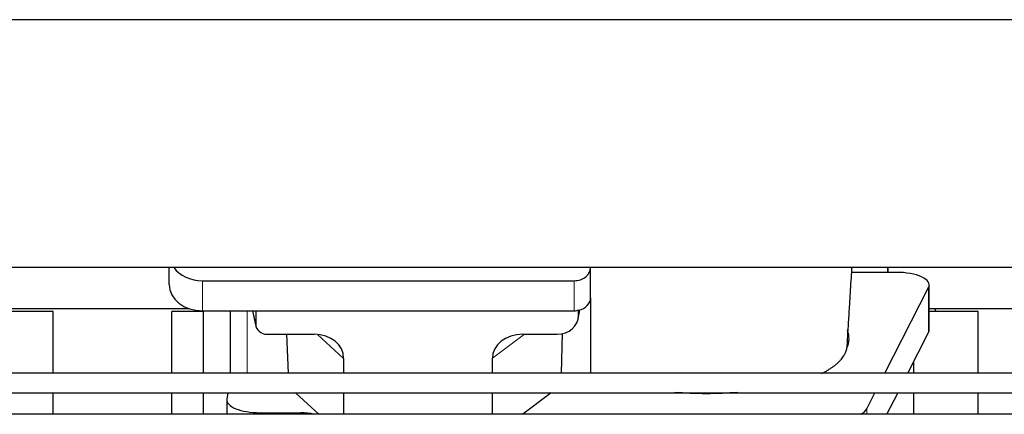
# Model space of a CAD drawing. Header units: inches. Extents: x 0 to 23760, y -13 to 16800.
# Tile 48 of 247: x 5367 to 5963, y 6813 to 7052. Entities that reach past the tile are written whole.
import ezdxf

# ---------------------------------------------------------------- set-up
doc = ezdxf.new("R2010")
doc.units = ezdxf.units.IN
doc.layers.add('254', color=7, linetype='Continuous', true_color=0xffffff)

msp = doc.modelspace()

# ---------------------------------------------------------------- linework, layer by layer
at = {"layer": '254', "color": 2, "linetype": 'Continuous', "lineweight": 25}
for p, q in [((7689.615, 7051.893), (3210.124, 7051.893)), ((7689.615, 6901.892), (3179.115, 6901.892)), ((5457.168, 6891.518), (5457.168, 6901.891)), ((5712.168, 6901.845), (5712.168, 6901.892)), ((5712.168, 6883.584), (5712.168, 6901.845)), ((5892.118, 6901.893), (5892.118, 6898.953)), ((5892.118, 6898.953), (5892.118, 6901.892)), ((5892.118, 6898.953), (5870.243, 6898.953)), ((5897.139, 6898.953), (5892.118, 6898.953)), ((5477.168, 6893.911), (5702.168, 6893.911)), ((5890.353, 6837.915), (5916.77, 6889.837)), ((5917.139, 6864.045), (5917.139, 6891.299)), ((5712.168, 6883.586), (5712.168, 6837.915)), ((5386.775, 6875.266), (5357.139, 6875.266)), ((5357.14, 6877.006), (5469.074, 6877.006)), ((5386.775, 6837.912), (5386.775, 6875.266)), ((5477.775, 6875.266), (5458.775, 6875.266)), ((5458.775, 6837.912), (5458.775, 6875.266)), ((5477.168, 6875.65), (5702.168, 6875.65)), ((5477.775, 6837.913), (5477.775, 6875.649)), ((5494.101, 6875.652), (5494.101, 6837.915)), ((5507.512, 6875.65), (5509.617, 6866.408)), ((5509.478, 6875.65), (5509.478, 6867.639)), ((5704.673, 6870.883), (5705.758, 6876.179)), ((5704.883, 6872.95), (5704.883, 6876.246)), ((5946.775, 6875.266), (5917.139, 6875.266)), ((5917.14, 6877.006), (6029.074, 6877.006)), ((5946.775, 6837.912), (5946.775, 6875.266)), ((5516.452, 6861.454), (5544.913, 6861.454)), ((5528.165, 6861.453), (5529.089, 6837.914)), ((5671.081, 6861.454), (5691.932, 6861.454)), ((5695.052, 6861.79), (5694.353, 6837.914)), ((5904.219, 6837.914), (5916.77, 6862.582)), ((5562.708, 6846.824), (5562.708, 6837.913)), ((5652.744, 6837.913), (5652.744, 6846.918)), ((5907.775, 6837.913), (5907.775, 6844.901)), ((5386.775, 6813.078), (5386.775, 6825.914)), ((5458.775, 6813.078), (5458.775, 6825.914)), ((5477.775, 6813.078), (5477.775, 6825.915)), ((5492.685, 6825.914), (5492.03, 6822.152)), ((5547.727, 6813.077), (5533.828, 6825.913)), ((5562.708, 6825.913), (5562.708, 6813.076)), ((5652.744, 6813.076), (5652.744, 6825.913)), ((5688.261, 6825.914), (5671.168, 6813.077)), ((5879.381, 6816.35), (5884.247, 6825.915)), ((5891.583, 6813.077), (5898.113, 6825.913)), ((5907.775, 6813.078), (5907.775, 6825.915)), ((5946.775, 6813.078), (5946.775, 6825.914)), ((5491.985, 6821.643), (5491.985, 6813.076)), ((5511.985, 6813.989), (5536.82, 6813.989))]:
    msp.add_line(p, q, dxfattribs=at)
at = {"layer": '254', "color": 110, "linetype": 'Continuous', "lineweight": 13}
for p, q in [((5477.168, 6875.65), (5477.168, 6893.911)), ((5702.168, 6875.65), (5702.168, 6893.911)), ((5916.77, 6889.837), (5916.77, 6862.582)), ((5504.309, 6837.914), (5504.309, 6875.65)), ((5507.654, 6875.65), (5509.478, 6867.639)), ((5704.883, 6872.95), (5705.531, 6876.113)), ((5562.708, 6846.824), (5546.97, 6861.359)), ((5672.099, 6861.454), (5652.744, 6846.918)), ((5511.985, 6813.989), (5511.985, 6813.077)), ((5536.82, 6813.989), (5536.82, 6813.077)), ((5879.381, 6816.35), (5879.381, 6813.076))]:
    msp.add_line(p, q, dxfattribs=at)
at = {"layer": '254', "color": 2, "linetype": 'Continuous', "lineweight": 25}
for centre, major_axis, ratio, start_param, end_param in [((5477.168, 6909.779), (-20, 0), 0.7933958, 0.5202527, 1.5707963), ((5702.168, 6901.845), (-10, 0), 0.7933958, 1.5707963, 3.1415927), ((5897.139, 6891.299), (-20, 0), 0.3826834, 2.9492947, 4.712389), ((5477.168, 6891.518), (-20, 0), 0.7933958, 0, 1.5707963), ((5702.168, 6883.584), (-10, 0), 0.7933958, 1.8474697, 3.1415927), ((5691.843, 6873.029), (13.036, -0.373), 0.8874794, 4.7446027, 6.3085613), ((5702.168, 6883.584), (-10, 0), 0.7933958, 1.5707963, 1.7425489), ((5702.168, 6896.443), (0, -20.985), 0.4765235, 0.1717525, 0.2749449), ((5702.775, 6779.109), (-244, 0), 0.8870108, 3.6019342, 3.6108681), ((5516.505, 6867.687), (-7.024, -0.222), 0.8867966, 6.2551969, 7.8183965), ((5544.296, 6846.317), (-18.368, -1.548), 0.8197595, 3.0726, 4.6099191), ((5671.838, 6846.317), (19.053, -1.602), 0.7899984, 1.6768142, 3.2079098), ((5782.118, 6858.771), (-86.5, 0), 0.3826834, 2.9725041, 3.2916257), ((5897.139, 6864.045), (-20, 0), 0.3826834, 2.9492947, 3.1416097), ((5782.118, 6858.771), (-86.5, 0), 0.3826834, 1.3483772, 1.7943795), ((5511.985, 6821.643), (-20, 0), 0.3826834, 6.216629, 7.8539816), ((5536.82, 6808.249), (15, 0), 0.3826834, 1.0281532, 1.5707963), ((5859.75, 6817.813), (-20, 0), 0.3826834, 2.4641063, 2.9492947)]:
    msp.add_ellipse(centre, major_axis=major_axis, ratio=ratio, start_param=start_param, end_param=end_param, dxfattribs=at)
for points, knots in [([(5867.615, 6856.015), (5867.666, 6856.914), (5867.908, 6861.126), (5868.372, 6868.887), (5868.949, 6878.218), (5869.479, 6886.612), (5869.92, 6893.727), (5870.236, 6898.821), (5870.405, 6901.531), (5870.427, 6901.891)], [0, 0, 0, 0, 0.061061, 0.2853456, 0.5186589, 0.6735937, 0.826672, 0.9769431, 1, 1, 1, 1]), ([(5867.428, 6853.76), (5867.466, 6853.976), (5867.498, 6854.191), (5867.549, 6854.622), (5867.587, 6855.053), (5867.602, 6855.484), (5867.609, 6855.807), (5867.61, 6855.914), (5867.612, 6856.021)], [0, 0, 0, 0, 0.2858572, 0.2858572, 0.5717144, 0.8575716, 0.8575716, 1, 1, 1, 1]), ([(5852.16, 6837.724), (5852.462, 6837.876), (5852.759, 6838.029), (5853.693, 6838.519), (5854.315, 6838.86), (5855.22, 6839.382), (5855.518, 6839.557), (5855.884, 6839.779), (5855.957, 6839.823), (5856.102, 6839.912), (5856.319, 6840.045), (5856.532, 6840.179), (5857.237, 6840.626), (5858.321, 6841.348), (5859.816, 6842.453), (5861.184, 6843.577), (5862.011, 6844.341), (5862.796, 6845.111), (5863.167, 6845.499), (5864.216, 6846.674), (5864.829, 6847.472), (5865.418, 6848.385), (5865.483, 6848.487), (5865.608, 6848.69), (5865.669, 6848.792), (5865.849, 6849.099), (5865.962, 6849.303), (5866.285, 6849.917), (5866.477, 6850.326), (5866.814, 6851.146), (5866.96, 6851.556), (5867.207, 6852.378), (5867.307, 6852.789), (5867.384, 6853.201)], [0, 0, 0, 0, 0.0341753, 0.0341753, 0.1084695, 0.1084695, 0.1456166, 0.1456166, 0.1549034, 0.1549034, 0.1641902, 0.1827637, 0.1827637, 0.2570579, 0.3313522, 0.4056464, 0.4799406, 0.4799406, 0.5542348, 0.5542348, 0.7028232, 0.7028232, 0.7213967, 0.7213967, 0.7399703, 0.7399703, 0.7771174, 0.7771174, 0.8514116, 0.8514116, 0.9257058, 0.9257058, 1, 1, 1, 1]), ([(6850.629, 6837.914), (6827.906, 6837.914), (6786.244, 6837.914), (6729.426, 6837.914), (6683.834, 6837.914), (6646.61, 6837.914), (6581.452, 6837.914), (6450.087, 6837.914), (6190.535, 6837.914), (5726.291, 6837.914), (5024.393, 6837.914), (4322.495, 6837.914), (3848.027, 6837.914), (3669.37, 6837.914), (3611.543, 6837.914), (3560.427, 6837.914), (3510.395, 6837.914), (3455.001, 6837.914), (3385.133, 6837.914), (3333.729, 6837.914), (3305.615, 6837.914)], [0, 0, 0, 0, 0.0192292, 0.0352568, 0.0480829, 0.057812, 0.0667581, 0.1032233, 0.1689813, 0.2864063, 0.4960938, 0.7629688, 0.8803938, 0.8976161, 0.9141589, 0.9293306, 0.9408733, 0.9564991, 0.976208, 1, 1, 1, 1]), ([(3305.615, 6825.914), (3328.337, 6825.914), (3369.999, 6825.914), (3426.817, 6825.914), (3472.41, 6825.914), (3509.634, 6825.914), (3574.791, 6825.914), (3706.157, 6825.914), (3965.709, 6825.914), (4429.953, 6825.914), (5131.851, 6825.914), (5833.749, 6825.914), (6308.217, 6825.914), (6486.874, 6825.914), (6544.701, 6825.914), (6595.817, 6825.914), (6645.849, 6825.914), (6701.243, 6825.914), (6771.111, 6825.914), (6822.515, 6825.914), (6850.629, 6825.914)], [0, 0, 0, 0, 0.0192292, 0.0352568, 0.0480829, 0.057812, 0.0667581, 0.1032233, 0.1689813, 0.2864063, 0.4960938, 0.7629688, 0.8803938, 0.8976161, 0.9141589, 0.9293306, 0.9408733, 0.9564991, 0.976208, 1, 1, 1, 1]), ([(6791.4, 6813.077), (6769.523, 6813.077), (6729.412, 6813.077), (6674.708, 6813.077), (6630.813, 6813.077), (6594.975, 6813.077), (6532.242, 6813.077), (6405.766, 6813.077), (6155.875, 6813.077), (5708.912, 6813.077), (5033.14, 6813.077), (4357.368, 6813.077), (3900.561, 6813.077), (3728.554, 6813.077), (3672.879, 6813.077), (3623.666, 6813.077), (3575.496, 6813.077), (3522.164, 6813.077), (3454.896, 6813.077), (3405.406, 6813.077), (3378.338, 6813.077)], [0, 0, 0, 0, 0.0192292, 0.0352568, 0.0480829, 0.057812, 0.0667581, 0.1032233, 0.1689813, 0.2864063, 0.4960938, 0.7629688, 0.8803938, 0.8976161, 0.9141589, 0.9293306, 0.9408733, 0.9564991, 0.976208, 1, 1, 1, 1])]:
    msp.add_open_spline(points, degree=3, knots=knots, dxfattribs=at)
msp.add_rational_spline([(5704.883, 6876.246), (5704.891, 6876.099), (5704.9, 6875.952)], [0.500000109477, 0.499999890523, 0.500000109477], degree=2, dxfattribs=at)
for points in [[(5867.676, 6864.105), (5867.666, 6863.976), (5867.656, 6863.848), (5867.646, 6863.719)], [(5867.384, 6853.201), (5867.399, 6853.387), (5867.413, 6853.574), (5867.428, 6853.76)]]:
    msp.add_open_spline(points, degree=3, dxfattribs=at)

doc.saveas('drawing.dxf')
